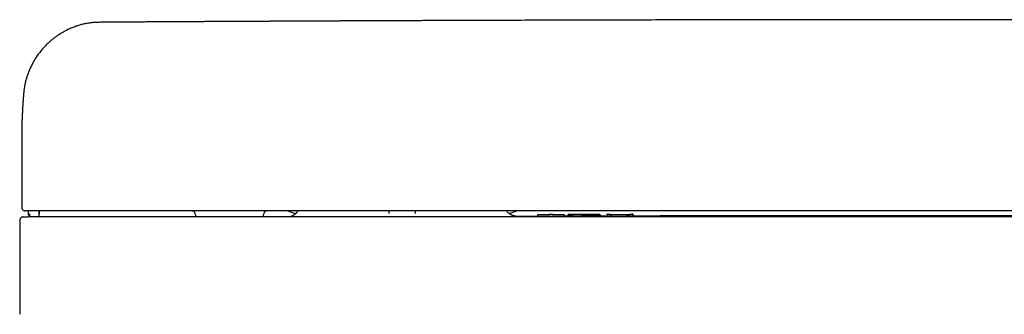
# Model space of a CAD drawing. Header units: millimetres. Extents: x 8 to 888, y 12 to 390.
# Tile 14 of 36: x 266 to 408, y 233 to 275. Entities that reach past the tile are written whole.
import ezdxf

# ---------------------------------------------------------------- set-up
doc = ezdxf.new("R2010")
doc.units = ezdxf.units.MM

msp = doc.modelspace()

# ---------------------------------------------------------------- linework, layer by layer
at = {"color": 7, "linetype": 'Continuous', "lineweight": 30}
for p, q in [((266.25, 264.78), (266.25, 264.77)), ((265.97, 258.64), (265.97, 258.62)), ((265.97, 258.62), (265.97, 248.17)), ((266.87, 247.67), (266.88, 247.26)), ((305.48, 247.24), (304.28, 247.67)), ((305.48, 247.23), (304.28, 247.67)), ((319.01, 247.27), (319.01, 247.67)), ((322.8, 247.67), (322.79, 247.27)), ((336.37, 247.28), (337.45, 247.67)), ((336.37, 247.28), (337.45, 247.67)), ((265.67, 246.29), (265.67, 232.75)), ((267.08, 247.25), (267.09, 246.96)), ((291, 247.26), (291.09, 246.79)), ((300.85, 246.79), (300.93, 247.26)), ((340.44, 246.86), (340.44, 246.97)), ((340.59, 247.12), (340.59, 247.12)), ((340.69, 247.12), (342.22, 247.12)), ((344.1, 246.87), (340.69, 246.86)), ((342.48, 247.14), (342.32, 247.14)), ((342.58, 247.13), (344.1, 247.13)), ((344.35, 246.87), (344.35, 246.98)), ((344.82, 246.99), (344.82, 246.88)), ((344.82, 246.99), (344.82, 246.99)), ((349.54, 246.9), (349.54, 247.01)), ((350.42, 246.91), (349.54, 246.9)), ((350.42, 246.89), (350.42, 247)), ((350.67, 247.17), (350.83, 247.17)), ((350.83, 246.89), (350.67, 246.89)), ((350.93, 247.16), (353.79, 247.17)), ((351.08, 247.01), (351.08, 247)), ((351.08, 246.89), (351.08, 247)), ((353.39, 246.91), (351.08, 246.9)), ((353.64, 247.02), (353.64, 247.01)), ((353.64, 247.01), (353.64, 246.9)), ((353.72, 247.15), (353.72, 247.15)), ((353.89, 247.17), (354.04, 247.18)), ((354.04, 246.89), (353.89, 246.89)), ((354.29, 246.9), (354.29, 247.01))]:
    msp.add_line(p, q, dxfattribs=at)
at = {"color": 7, "linetype": 'Continuous', "lineweight": 30, "flags": 128}
for points in [[(340.44, 246.87), (338.57, 246.87), (337.47, 246.86)], [(344.82, 246.89), (344.45, 246.89), (344.35, 246.89)], [(350.96, 247.16), (350.95, 247.16), (350.93, 247.17)], [(353.75, 247.17), (353.76, 247.17), (353.79, 247.17)]]:
    msp.add_lwpolyline(points, dxfattribs=at)
at = {"color": 7, "linetype": 'Continuous', "lineweight": 30}
for centre, radius, start, end in [((290.51, 247.17), 0.5, 10, 90), ((301.42, 247.17), 0.5, 90, 170), ((267.39, 246.97), 0.3, 181.997, 217.4681), ((268.17, 246.97), 0.3, 322.462, 358.0005), ((268.19, 246.97), 0.3, 322.466, 358.0013), ((340.59, 246.97), 0.15, 90.1842, 179.9993), ((342.22, 246.99), 0.15, 90.1892, 115.1647), ((342.58, 246.99), 0.15, 65.17, 90.1879), ((344.2, 246.98), 0.15, 0.0007, 90.1732), ((350.57, 247.02), 0.15, 90.1595, 174.6469), ((354.14, 247.03), 0.15, 0, 90.1468)]:
    msp.add_arc(centre, radius, start, end, dxfattribs=at)
for points, knots in [([(277.08, 274.86), (276.97, 274.86), (276.74, 274.86), (276.4, 274.83), (276.07, 274.8), (275.75, 274.76), (275.43, 274.71), (275.13, 274.66), (274.84, 274.59), (274.57, 274.53), (274.3, 274.45), (274.04, 274.37), (273.77, 274.28), (273.48, 274.18), (273.18, 274.06), (272.9, 273.94), (272.62, 273.81), (272.36, 273.68), (272.12, 273.55), (271.88, 273.42), (271.66, 273.29), (271.44, 273.15), (271.22, 273.01), (271, 272.86), (270.8, 272.71), (270.61, 272.57), (270.45, 272.44), (270.3, 272.33), (270.18, 272.22), (270.06, 272.12), (269.94, 272.01), (269.79, 271.87), (269.6, 271.7), (269.39, 271.49), (269.18, 271.27), (268.98, 271.04), (268.77, 270.79), (268.56, 270.53), (268.35, 270.26), (268.15, 269.97), (267.96, 269.68), (267.77, 269.37), (267.6, 269.07), (267.45, 268.79), (267.32, 268.53), (267.19, 268.28), (267.08, 268.02), (266.98, 267.77), (266.88, 267.52), (266.79, 267.26), (266.7, 267), (266.63, 266.75), (266.56, 266.5), (266.5, 266.27), (266.45, 266.04), (266.4, 265.82), (266.36, 265.6), (266.33, 265.38), (266.3, 265.19), (266.28, 265.05), (266.27, 264.95), (266.26, 264.9), (266.26, 264.86), (266.26, 264.83), (266.25, 264.81), (266.25, 264.79), (266.25, 264.78), (266.25, 264.78)], [0, 0, 0, 0, 0.021371, 0.042317, 0.062844, 0.082956, 0.102658, 0.121954, 0.139776, 0.157242, 0.174351, 0.191106, 0.207506, 0.227868, 0.247657, 0.266874, 0.285506, 0.303549, 0.320694, 0.337267, 0.353266, 0.36869, 0.385576, 0.40171, 0.417092, 0.431719, 0.445591, 0.45596, 0.465872, 0.475701, 0.485628, 0.495652, 0.513798, 0.532258, 0.551034, 0.570126, 0.589533, 0.610458, 0.631736, 0.653366, 0.675346, 0.697678, 0.72036, 0.738429, 0.75657, 0.774243, 0.791396, 0.808027, 0.824133, 0.841801, 0.858793, 0.875109, 0.890752, 0.90572, 0.920016, 0.933826, 0.947903, 0.962351, 0.973451, 0.984797, 0.988376, 0.991517, 0.994247, 0.99605, 0.997668, 0.999136, 1, 1, 1, 1]), ([(514.65, 274.86), (514.38, 274.87), (513.85, 274.87), (513.04, 274.88), (512.25, 274.88), (511.46, 274.89), (510.68, 274.89), (509.92, 274.9), (509.18, 274.9), (508.44, 274.91), (507.67, 274.91), (506.87, 274.91), (506.04, 274.92), (505.22, 274.92), (504.41, 274.93), (503.62, 274.93), (502.85, 274.94), (502.08, 274.94), (501.34, 274.95), (500.6, 274.95), (499.89, 274.95), (499.18, 274.96), (498.51, 274.96), (497.86, 274.97), (497.23, 274.97), (496.62, 274.97), (496.03, 274.98), (495.43, 274.98), (494.84, 274.98), (494.24, 274.98), (493.67, 274.99), (493.1, 274.99), (492.56, 274.99), (492.03, 275), (491.53, 275), (491.06, 275), (490.59, 275), (490.14, 275.01), (489.7, 275.01), (489.28, 275.01), (488.87, 275.01), (488.47, 275.01), (488.07, 275.02), (487.31, 275.02), (486.14, 275.02), (484.57, 275.03), (482.98, 275.04), (481.37, 275.05), (479.75, 275.05), (478.13, 275.06), (476.51, 275.07), (474.88, 275.08), (473.26, 275.08), (469.22, 275.1), (462.78, 275.12), (453.94, 275.15), (444.88, 275.18), (435.62, 275.2), (426.15, 275.22), (416.67, 275.23), (407.2, 275.24), (397.53, 275.24), (387.68, 275.24), (377.63, 275.23), (367.58, 275.22), (357.53, 275.2), (347.48, 275.18), (338.01, 275.15), (331.53, 275.13), (328.03, 275.12), (326.94, 275.11), (325.85, 275.11), (324.76, 275.11), (323.69, 275.1), (322.62, 275.1), (321.57, 275.09), (320.53, 275.09), (319.51, 275.09), (318.49, 275.08), (317.49, 275.08), (316.52, 275.07), (315.58, 275.07), (314.68, 275.07), (313.78, 275.06), (312.89, 275.06), (312.21, 275.06), (311.72, 275.05), (311.43, 275.05), (311.13, 275.05), (310.82, 275.05), (310.5, 275.05), (310.15, 275.05), (309.77, 275.04), (309.36, 275.04), (308.93, 275.04), (308.48, 275.04), (308.02, 275.04), (307.55, 275.03), (307.05, 275.03), (306.55, 275.03), (306.03, 275.03), (305.49, 275.02), (304.94, 275.02), (304.38, 275.02), (303.81, 275.02), (303.21, 275.01), (302.61, 275.01), (301.99, 275.01), (301.36, 275), (300.73, 275), (300.11, 275), (299.49, 274.99), (298.86, 274.99), (298.22, 274.99), (297.57, 274.98), (296.88, 274.98), (296.16, 274.98), (295.41, 274.97), (294.64, 274.97), (293.86, 274.97), (293.07, 274.96), (292.26, 274.96), (291.46, 274.95), (290.67, 274.95), (289.89, 274.94), (289.1, 274.94), (288.3, 274.93), (287.48, 274.93), (286.66, 274.93), (285.82, 274.92), (284.97, 274.92), (284.11, 274.91), (283.23, 274.91), (282.35, 274.9), (281.47, 274.89), (280.59, 274.89), (279.72, 274.88), (278.85, 274.88), (277.97, 274.87), (277.38, 274.87), (277.08, 274.86)], [0, 0, 0, 0, 0.0033902, 0.0067777, 0.0101451, 0.0134765, 0.0167582, 0.0199355, 0.0230697, 0.0261607, 0.0292086, 0.0327809, 0.0362921, 0.0397422, 0.0431312, 0.0464591, 0.0497259, 0.0529317, 0.0560763, 0.0591598, 0.0621822, 0.0651435, 0.0680438, 0.0707223, 0.0733465, 0.0759164, 0.078432, 0.0808933, 0.0834444, 0.0859343, 0.0883632, 0.090731, 0.0930376, 0.0952832, 0.0973445, 0.0993514, 0.1013041, 0.1032024, 0.1050464, 0.1068361, 0.1085714, 0.1102525, 0.1118853, 0.1135126, 0.1199325, 0.1266098, 0.1333331, 0.1401022, 0.1469173, 0.1537782, 0.1605613, 0.1673887, 0.1742576, 0.1811357, 0.218355, 0.2555742, 0.2927934, 0.3326712, 0.372549, 0.4124268, 0.4523046, 0.4921824, 0.534477, 0.5767716, 0.6190663, 0.6613609, 0.7036555, 0.7459501, 0.780966, 0.7855514, 0.7901368, 0.7947222, 0.7993004, 0.8038316, 0.8083098, 0.8127349, 0.817107, 0.821426, 0.825692, 0.8299049, 0.8340648, 0.8379385, 0.8417649, 0.8455442, 0.8492764, 0.8529614, 0.8541766, 0.8553992, 0.8566611, 0.8579641, 0.8593082, 0.8606932, 0.8623782, 0.8641202, 0.8659192, 0.8677751, 0.8697277, 0.8717395, 0.8738107, 0.8759412, 0.8781311, 0.8803802, 0.8826887, 0.8850565, 0.8874836, 0.8899701, 0.8925159, 0.8951209, 0.8977854, 0.9005091, 0.903058, 0.9056567, 0.9083053, 0.9110037, 0.9137519, 0.91655, 0.9196594, 0.922828, 0.926056, 0.9293433, 0.9326899, 0.9360959, 0.9395611, 0.9427897, 0.9460682, 0.9493965, 0.9527746, 0.9562026, 0.9596804, 0.9632081, 0.9667856, 0.9704129, 0.97409, 0.977817, 0.9815939, 0.9852008, 0.9888577, 0.9925546, 0.9962747, 1, 1, 1, 1]), ([(266.25, 264.77), (266.25, 264.77), (266.25, 264.76), (266.25, 264.74), (266.25, 264.72), (266.24, 264.69), (266.24, 264.67), (266.24, 264.64), (266.24, 264.61), (266.23, 264.57), (266.23, 264.54), (266.23, 264.52), (266.23, 264.5), (266.23, 264.48), (266.22, 264.47), (266.22, 264.45), (266.22, 264.44), (266.22, 264.43), (266.22, 264.41), (266.22, 264.4), (266.22, 264.38), (266.21, 264.36), (266.21, 264.33), (266.21, 264.3), (266.21, 264.28), (266.21, 264.26), (266.2, 264.24), (266.2, 264.22), (266.2, 264.2), (266.2, 264.18), (266.2, 264.16), (266.2, 264.13), (266.19, 264.1), (266.19, 264.07), (266.19, 264.05), (266.19, 264.03), (266.19, 264.01), (266.18, 263.99), (266.18, 263.97), (266.18, 263.95), (266.18, 263.93), (266.18, 263.9), (266.18, 263.87), (266.17, 263.84), (266.17, 263.81), (266.17, 263.78), (266.17, 263.75), (266.16, 263.71), (266.16, 263.65), (266.15, 263.6), (266.15, 263.55), (266.15, 263.5), (266.14, 263.46), (266.14, 263.42), (266.14, 263.38), (266.14, 263.35), (266.13, 263.33), (266.13, 263.3), (266.13, 263.27), (266.13, 263.24), (266.13, 263.21), (266.12, 263.18), (266.12, 263.15), (266.12, 263.1), (266.12, 263.04), (266.11, 262.99), (266.11, 262.92), (266.1, 262.87), (266.1, 262.81), (266.1, 262.75), (266.09, 262.69), (266.09, 262.63), (266.09, 262.57), (266.08, 262.52), (266.08, 262.47), (266.08, 262.42), (266.07, 262.37), (266.07, 262.32), (266.07, 262.27), (266.07, 262.22), (266.06, 262.17), (266.06, 262.1), (266.06, 262.04), (266.05, 261.98), (266.05, 261.92), (266.05, 261.88), (266.05, 261.85), (266.05, 261.81), (266.04, 261.78), (266.04, 261.74), (266.04, 261.7), (266.04, 261.65), (266.04, 261.61), (266.03, 261.57), (266.03, 261.53), (266.03, 261.5), (266.03, 261.46), (266.03, 261.43), (266.03, 261.4), (266.03, 261.37), (266.02, 261.35), (266.02, 261.32), (266.02, 261.3), (266.02, 261.27), (266.02, 261.24), (266.02, 261.21), (266.02, 261.17), (266.02, 261.14), (266.01, 261.1), (266.01, 261.06), (266.01, 261.01), (266.01, 260.97), (266.01, 260.92), (266.01, 260.87), (266, 260.82), (266, 260.77), (266, 260.73), (266, 260.68), (266, 260.64), (266, 260.6), (266, 260.56), (266, 260.52), (265.99, 260.48), (265.99, 260.43), (265.99, 260.38), (265.99, 260.33), (265.99, 260.27), (265.99, 260.2), (265.98, 260.12), (265.98, 260.03), (265.98, 259.96), (265.98, 259.9), (265.98, 259.86), (265.98, 259.81), (265.98, 259.76), (265.98, 259.72), (265.98, 259.67), (265.98, 259.62), (265.97, 259.58), (265.97, 259.54), (265.97, 259.49), (265.97, 259.43), (265.97, 259.38), (265.97, 259.32), (265.97, 259.28), (265.97, 259.24), (265.97, 259.2), (265.97, 259.17), (265.97, 259.13), (265.97, 259.1), (265.97, 259.08), (265.97, 259.05), (265.97, 259.03), (265.97, 259.01), (265.97, 258.98), (265.97, 258.96), (265.97, 258.93), (265.97, 258.9), (265.97, 258.87), (265.97, 258.84), (265.97, 258.81), (265.97, 258.78), (265.97, 258.75), (265.97, 258.72), (265.97, 258.69), (265.97, 258.66), (265.97, 258.64), (265.97, 258.64)], [0, 0, 0, 0, 0.00048, 0.004866, 0.008883, 0.012533, 0.016141, 0.020689, 0.02556, 0.03083, 0.036526, 0.039534, 0.042593, 0.045399, 0.047906, 0.050114, 0.052023, 0.053664, 0.055468, 0.058161, 0.061327, 0.064966, 0.069057, 0.073052, 0.076922, 0.080413, 0.083526, 0.08626, 0.08894, 0.091944, 0.0959, 0.100308, 0.10514, 0.109845, 0.113355, 0.11664, 0.119699, 0.122533, 0.125447, 0.12863, 0.132131, 0.135952, 0.139879, 0.145868, 0.151238, 0.155997, 0.160602, 0.165334, 0.174995, 0.185119, 0.192561, 0.199697, 0.206442, 0.212792, 0.218779, 0.222748, 0.227081, 0.231779, 0.236764, 0.241553, 0.246062, 0.25029, 0.254302, 0.262886, 0.271812, 0.281294, 0.290995, 0.300657, 0.310157, 0.31931, 0.32836, 0.337894, 0.34784, 0.35584, 0.364, 0.372321, 0.380548, 0.388281, 0.395514, 0.402249, 0.412511, 0.422882, 0.433227, 0.443461, 0.453907, 0.459143, 0.464449, 0.469876, 0.475715, 0.482012, 0.488767, 0.495979, 0.503641, 0.509474, 0.515299, 0.521118, 0.526925, 0.53248, 0.537654, 0.542182, 0.546371, 0.55022, 0.55373, 0.557009, 0.56284, 0.568657, 0.574461, 0.580258, 0.586345, 0.593277, 0.600699, 0.608495, 0.616535, 0.624821, 0.633326, 0.641071, 0.64836, 0.655193, 0.661679, 0.668221, 0.674856, 0.681637, 0.688772, 0.696285, 0.704177, 0.71461, 0.72467, 0.734356, 0.749496, 0.764178, 0.778392, 0.785193, 0.7925, 0.800316, 0.808607, 0.816779, 0.82461, 0.832103, 0.83935, 0.846702, 0.85419, 0.864204, 0.87421, 0.88364, 0.890437, 0.896886, 0.903204, 0.909576, 0.915992, 0.920143, 0.924229, 0.92825, 0.93223, 0.936502, 0.941178, 0.945507, 0.950133, 0.955056, 0.960275, 0.965791, 0.971504, 0.976914, 0.982434, 0.987502, 0.992118, 0.996284, 1, 1, 1, 1]), ([(265.97, 248.17), (265.97, 248.14), (265.97, 248.1), (265.99, 248.03), (266.01, 247.97), (266.03, 247.92), (266.06, 247.88), (266.08, 247.85), (266.11, 247.82), (266.14, 247.79), (266.17, 247.77), (266.2, 247.75), (266.23, 247.73), (266.25, 247.72), (266.27, 247.71), (266.29, 247.7), (266.32, 247.69), (266.34, 247.69), (266.36, 247.68), (266.39, 247.67), (266.42, 247.67), (266.44, 247.67), (266.46, 247.67), (266.47, 247.67)], [0, 0, 0, 0, 0.071168, 0.137871, 0.198799, 0.252932, 0.299556, 0.338244, 0.373607, 0.409891, 0.447174, 0.485507, 0.524921, 0.545089, 0.568273, 0.597397, 0.633436, 0.676891, 0.728038, 0.787039, 0.85399, 0.928954, 1, 1, 1, 1]), ([(266.7, 247.67), (266.7, 247.67), (266.7, 247.67), (266.7, 247.67), (266.69, 247.67), (266.69, 247.67), (266.68, 247.67), (266.68, 247.67), (266.68, 247.67), (266.68, 247.67), (266.68, 247.67), (266.68, 247.67), (266.68, 247.67), (266.68, 247.67), (266.68, 247.67), (266.67, 247.67), (266.67, 247.67), (266.67, 247.67), (266.67, 247.67), (266.67, 247.67), (266.67, 247.67), (266.66, 247.67), (266.66, 247.67), (266.66, 247.67), (266.65, 247.67), (266.65, 247.67), (266.65, 247.67), (266.65, 247.67), (266.65, 247.67), (266.65, 247.67), (266.65, 247.67), (266.65, 247.67), (266.65, 247.67), (266.64, 247.67), (266.63, 247.67), (266.62, 247.67), (266.59, 247.67), (266.56, 247.67), (266.53, 247.67), (266.5, 247.67), (266.48, 247.67), (266.47, 247.67), (266.47, 247.67)], [0, 0, 0, 0, 0.003257, 0.008638, 0.014341, 0.019607, 0.05146, 0.052577, 0.05308, 0.053619, 0.054194, 0.054803, 0.055449, 0.056129, 0.058185, 0.060508, 0.063624, 0.06712, 0.070997, 0.076784, 0.083254, 0.090406, 0.09824, 0.104983, 0.112161, 0.113622, 0.1151, 0.116595, 0.118106, 0.119634, 0.121179, 0.122741, 0.124059, 0.137663, 0.161961, 0.205364, 0.293463, 0.381529, 0.53884, 0.696114, 0.883357, 1, 1, 1, 1]), ([(267.2, 247.67), (267.18, 247.67), (267.13, 247.67), (267.07, 247.67), (267.01, 247.67), (266.95, 247.67), (266.9, 247.67), (266.86, 247.67), (266.83, 247.67), (266.8, 247.67), (266.78, 247.67), (266.76, 247.67), (266.74, 247.67), (266.73, 247.67), (266.71, 247.67), (266.71, 247.67), (266.71, 247.67)], [0, 0, 0, 0, 0.084843, 0.169786, 0.256216, 0.34012, 0.424791, 0.511635, 0.561938, 0.612331, 0.663125, 0.714624, 0.767122, 0.845034, 0.930083, 1, 1, 1, 1]), ([(524.54, 247.67), (521.18, 247.67), (514.45, 247.67), (504.36, 247.67), (494.27, 247.67), (484.19, 247.67), (474.1, 247.67), (464.01, 247.67), (453.92, 247.67), (443.68, 247.67), (433.27, 247.67), (422.7, 247.67), (412.13, 247.67), (401.56, 247.67), (390.99, 247.67), (380.43, 247.67), (369.86, 247.67), (359.29, 247.67), (348.72, 247.67), (338.15, 247.67), (327.59, 247.67), (317.22, 247.67), (307.05, 247.67), (297.09, 247.67), (287.12, 247.67), (277.16, 247.67), (270.52, 247.67), (267.2, 247.67)], [0, 0, 0, 0, 0.039203, 0.078405, 0.117606, 0.156807, 0.196007, 0.235207, 0.274407, 0.313606, 0.354672, 0.395737, 0.436802, 0.477867, 0.518933, 0.559998, 0.601063, 0.642128, 0.683194, 0.72426, 0.765326, 0.806393, 0.845113, 0.883834, 0.922555, 0.961277, 1, 1, 1, 1]), ([(268.48, 247.32), (268.48, 247.38), (268.49, 247.5), (268.49, 247.61), (268.49, 247.67)], [0, 0, 0, 0, 0.510315, 1, 1, 1, 1]), ([(268.49, 246.96), (268.5, 247.02), (268.5, 247.14), (268.51, 247.32), (268.51, 247.5), (268.52, 247.61), (268.52, 247.67)], [0, 0, 0, 0, 0.249563, 0.505584, 0.761567, 1, 1, 1, 1]), ([(305.83, 247.67), (305.82, 247.65), (305.79, 247.6), (305.74, 247.53), (305.69, 247.46), (305.63, 247.4), (305.59, 247.34), (305.54, 247.3), (305.5, 247.26), (305.45, 247.21), (305.4, 247.17), (305.35, 247.12), (305.29, 247.08), (305.22, 247.03), (305.15, 246.99), (305.08, 246.95), (305, 246.91), (304.93, 246.88), (304.85, 246.84), (304.77, 246.81), (304.71, 246.79), (304.68, 246.79), (304.68, 246.79)], [0, 0, 0, 0, 0.042477, 0.111063, 0.173095, 0.228427, 0.27696, 0.31863, 0.353401, 0.398919, 0.443453, 0.490986, 0.541483, 0.594896, 0.651165, 0.71021, 0.764081, 0.819933, 0.877682, 0.937065, 0.997395, 1, 1, 1, 1]), ([(337.47, 246.86), (337.47, 246.86), (337.47, 246.87), (337.46, 246.87), (337.44, 246.87), (337.41, 246.87), (337.37, 246.87), (337.32, 246.88), (337.28, 246.89), (337.23, 246.89), (337.18, 246.9), (337.13, 246.92), (337.08, 246.93), (337.04, 246.94), (337, 246.95), (336.95, 246.97), (336.88, 246.99), (336.8, 247.02), (336.72, 247.06), (336.63, 247.11), (336.53, 247.16), (336.44, 247.23), (336.33, 247.31), (336.23, 247.39), (336.13, 247.5), (336.05, 247.59), (336, 247.65), (335.99, 247.67)], [0, 0, 0, 0, 0.004297, 0.042176, 0.076127, 0.106431, 0.153061, 0.196446, 0.236771, 0.274267, 0.309216, 0.341955, 0.365307, 0.387838, 0.40976, 0.431302, 0.467444, 0.50737, 0.551151, 0.598838, 0.650455, 0.705994, 0.765413, 0.82862, 0.895478, 0.96579, 1, 1, 1, 1]), ([(266.17, 246.79), (266.16, 246.79), (266.15, 246.79), (266.13, 246.79), (266.12, 246.78), (266.1, 246.78), (266.09, 246.78), (266.08, 246.78), (266.07, 246.78), (266.07, 246.78), (266.06, 246.78), (266.06, 246.77), (266.05, 246.77), (266.05, 246.77), (266.04, 246.77), (266.02, 246.76), (265.99, 246.75), (265.94, 246.74), (265.9, 246.71), (265.85, 246.68), (265.82, 246.65), (265.79, 246.62), (265.76, 246.58), (265.74, 246.54), (265.71, 246.49), (265.69, 246.43), (265.67, 246.36), (265.67, 246.31), (265.67, 246.29)], [0, 0, 0, 0, 0.079545, 0.149302, 0.209275, 0.259483, 0.299957, 0.33077, 0.352103, 0.359384, 0.364649, 0.366695, 0.37162, 0.376611, 0.384648, 0.399598, 0.428227, 0.478046, 0.531239, 0.583517, 0.621898, 0.659414, 0.698028, 0.744463, 0.798819, 0.860332, 0.927879, 1, 1, 1, 1]), ([(266.17, 246.79), (266.17, 246.79), (266.17, 246.79), (266.18, 246.79), (266.21, 246.79), (266.24, 246.79), (266.29, 246.79), (266.34, 246.79), (266.39, 246.79), (266.41, 246.79)], [0, 0, 0, 0, 0.119764, 0.266457, 0.413154, 0.559854, 0.706561, 0.853276, 1, 1, 1, 1]), ([(266.41, 246.79), (266.41, 246.79), (266.42, 246.79), (266.43, 246.79), (266.45, 246.79), (266.48, 246.79), (266.52, 246.79), (266.57, 246.79), (266.62, 246.79), (266.67, 246.79), (266.73, 246.79), (266.8, 246.79), (266.86, 246.79), (266.91, 246.79), (266.93, 246.79)], [0, 0, 0, 0, 0.082899, 0.165679, 0.249692, 0.332113, 0.41492, 0.499488, 0.581892, 0.664712, 0.749323, 0.832634, 0.915719, 1, 1, 1, 1]), ([(266.88, 247.26), (266.88, 247.24), (266.88, 247.22), (266.89, 247.18), (266.91, 247.15), (266.92, 247.11), (266.94, 247.09), (266.96, 247.06), (266.99, 247.04), (267.01, 247.02), (267.03, 247.01), (267.04, 247), (267.05, 247), (267.06, 246.99), (267.07, 246.99), (267.08, 246.99), (267.08, 246.99), (267.08, 246.98)], [0, 0, 0, 0, 0.105974, 0.205146, 0.295827, 0.376694, 0.467663, 0.540398, 0.60988, 0.713357, 0.764565, 0.790234, 0.806092, 0.826685, 0.885016, 0.968246, 1, 1, 1, 1]), ([(395.87, 246.79), (392.88, 246.79), (386.89, 246.79), (377.92, 246.79), (368.93, 246.79), (359.93, 246.79), (350.93, 246.79), (341.92, 246.79), (332.9, 246.79), (323.73, 246.79), (314.4, 246.79), (304.92, 246.79), (295.44, 246.79), (285.94, 246.79), (276.44, 246.79), (270.1, 246.79), (266.93, 246.79)], [0, 0, 0, 0, 0.069567, 0.139198, 0.208895, 0.278657, 0.348483, 0.418375, 0.488333, 0.558355, 0.631783, 0.705282, 0.778853, 0.852497, 0.926212, 1, 1, 1, 1]), ([(268.4, 246.79), (268.4, 246.79), (268.42, 246.81), (268.43, 246.84), (268.45, 246.88), (268.46, 246.92), (268.46, 246.94), (268.46, 246.96)], [0, 0, 0, 0, 0.155928, 0.355448, 0.564448, 0.780286, 1, 1, 1, 1]), ([(268.47, 246.96), (268.47, 247.02), (268.48, 247.14), (268.48, 247.26), (268.48, 247.32), (268.48, 247.32)], [0, 0, 0, 0, 0.487729, 0.987833, 1, 1, 1, 1]), ([(337.41, 246.86), (337.41, 246.86), (337.55, 246.87), (337.51, 246.86), (337.47, 246.86)], [0, 0, 0, 0, 0.0045788, 1, 1, 1, 1]), ([(340.59, 247.12), (340.59, 247.12), (340.59, 247.12), (340.6, 247.12), (340.61, 247.12), (340.62, 247.12), (340.64, 247.12), (340.65, 247.12), (340.67, 247.12), (340.69, 247.12), (340.69, 247.12)], [0, 0, 0, 0, 0.1280035, 0.2530788, 0.3767686, 0.4999419, 0.6231175, 0.7468183, 0.8719252, 1, 1, 1, 1]), ([(342.32, 247.14), (342.32, 247.14), (342.3, 247.14), (342.28, 247.14), (342.27, 247.14), (342.25, 247.14), (342.24, 247.14), (342.23, 247.14), (342.22, 247.14), (342.22, 247.14), (342.22, 247.14)], [0, 0, 0, 0, 0.128074, 0.253181, 0.376882, 0.500058, 0.623231, 0.746921, 0.871996, 1, 1, 1, 1]), ([(342.58, 247.14), (342.57, 247.14), (342.57, 247.14), (342.57, 247.14), (342.56, 247.14), (342.55, 247.14), (342.53, 247.14), (342.51, 247.14), (342.5, 247.14), (342.48, 247.14), (342.48, 247.14)], [0, 0, 0, 0, 0.1281009, 0.2532295, 0.3769445, 0.5001252, 0.6232938, 0.7469694, 0.8720229, 1, 1, 1, 1]), ([(344.1, 247.13), (344.11, 247.13), (344.12, 247.13), (344.14, 247.13), (344.16, 247.13), (344.17, 247.13), (344.18, 247.13), (344.19, 247.13), (344.2, 247.13), (344.2, 247.13), (344.2, 247.13)], [0, 0, 0, 0, 0.127977, 0.253031, 0.376706, 0.499874, 0.623055, 0.74677, 0.871899, 1, 1, 1, 1]), ([(344.97, 247.14), (344.97, 247.14), (344.96, 247.14), (344.95, 247.14), (344.93, 247.14), (344.92, 247.14), (344.91, 247.13), (344.9, 247.13), (344.89, 247.12), (344.88, 247.12), (344.87, 247.11), (344.86, 247.1), (344.85, 247.09), (344.84, 247.08), (344.83, 247.06), (344.82, 247.03), (344.82, 247.01), (344.82, 246.99)], [0, 0, 0, 0, 0.081736, 0.246281, 0.430078, 0.589971, 0.625498, 0.657721, 0.687767, 0.717103, 0.747297, 0.7636, 0.788964, 0.826377, 0.875215, 0.933966, 1, 1, 1, 1]), ([(348.88, 246.89), (348.84, 246.89), (348.77, 246.88), (348.66, 246.88), (348.55, 246.88), (348.43, 246.88), (348.31, 246.88), (348.18, 246.88), (348.06, 246.88), (347.92, 246.88), (347.79, 246.88), (347.65, 246.88), (347.51, 246.88), (347.37, 246.88), (347.23, 246.88), (347.08, 246.88), (346.94, 246.88), (346.79, 246.88), (346.62, 246.87), (346.45, 246.87), (346.29, 246.87), (346.13, 246.87), (345.99, 246.87), (345.84, 246.87), (345.71, 246.87), (345.59, 246.88), (345.48, 246.88), (345.38, 246.88), (345.29, 246.88), (345.21, 246.88), (345.15, 246.88), (345.09, 246.88), (345.04, 246.88), (344.99, 246.88), (344.95, 246.88), (344.92, 246.88), (344.89, 246.88), (344.86, 246.88), (344.84, 246.88), (344.83, 246.88), (344.82, 246.88), (344.82, 246.88), (344.82, 246.88)], [0, 0, 0, 0, 0.025801, 0.050985, 0.075669, 0.099966, 0.123988, 0.14784, 0.171624, 0.195432, 0.219349, 0.243454, 0.267814, 0.29249, 0.317534, 0.342732, 0.367283, 0.391195, 0.422223, 0.45245, 0.482064, 0.511242, 0.540151, 0.568721, 0.596491, 0.623603, 0.650224, 0.676511, 0.702607, 0.728638, 0.749755, 0.771196, 0.792779, 0.814476, 0.836334, 0.8584, 0.880721, 0.903341, 0.934036, 0.965432, 0.997618, 1, 1, 1, 1]), ([(348.77, 247.15), (348.73, 247.15), (348.65, 247.14), (348.52, 247.14), (348.39, 247.14), (348.24, 247.14), (348.1, 247.14), (347.96, 247.14), (347.83, 247.14), (347.71, 247.14), (347.58, 247.14), (347.46, 247.14), (347.33, 247.14), (347.21, 247.14), (347.09, 247.14), (346.96, 247.14), (346.84, 247.14), (346.71, 247.14), (346.59, 247.14), (346.46, 247.14), (346.32, 247.14), (346.17, 247.14), (346.04, 247.14), (345.92, 247.14), (345.82, 247.14), (345.72, 247.14), (345.62, 247.14), (345.52, 247.14), (345.42, 247.14), (345.33, 247.14), (345.26, 247.14), (345.2, 247.14), (345.15, 247.14), (345.1, 247.14), (345.06, 247.14), (345.03, 247.14), (345.01, 247.14), (344.99, 247.14), (344.98, 247.14), (344.97, 247.14), (344.97, 247.14), (344.98, 247.15), (344.99, 247.15), (345.01, 247.15), (345.03, 247.15), (345.07, 247.15), (345.11, 247.15), (345.16, 247.15), (345.21, 247.15), (345.27, 247.15), (345.34, 247.15), (345.4, 247.15), (345.46, 247.15), (345.52, 247.15), (345.58, 247.15), (345.67, 247.15), (345.78, 247.15), (345.91, 247.15), (346, 247.15), (346.05, 247.15)], [0, 0, 0, 0, 0.02133, 0.042269, 0.062953, 0.083525, 0.104129, 0.124907, 0.140076, 0.155509, 0.171252, 0.187349, 0.203115, 0.218763, 0.234329, 0.249849, 0.266048, 0.281981, 0.297695, 0.313239, 0.333782, 0.354231, 0.37471, 0.390562, 0.406227, 0.421764, 0.437234, 0.45786, 0.478622, 0.499663, 0.516878, 0.53421, 0.551719, 0.569462, 0.587498, 0.605879, 0.624656, 0.642076, 0.659798, 0.677856, 0.696186, 0.71427, 0.732051, 0.749566, 0.768234, 0.786542, 0.80454, 0.822284, 0.839832, 0.857243, 0.874579, 0.887492, 0.900233, 0.912835, 0.925331, 0.937755, 0.958391, 0.979086, 1, 1, 1, 1]), ([(346.05, 247.15), (346.1, 247.15), (346.2, 247.15), (346.36, 247.15), (346.52, 247.15), (346.68, 247.15), (346.85, 247.16), (347.01, 247.16), (347.18, 247.16), (347.35, 247.16), (347.52, 247.16), (347.68, 247.16), (347.82, 247.16), (347.96, 247.16), (348.09, 247.16), (348.21, 247.16), (348.33, 247.16), (348.45, 247.16), (348.57, 247.16), (348.67, 247.16), (348.77, 247.16), (348.86, 247.16), (348.95, 247.16), (349.03, 247.16), (349.11, 247.16), (349.18, 247.16), (349.24, 247.16), (349.29, 247.16), (349.33, 247.16), (349.35, 247.16), (349.37, 247.16), (349.38, 247.16), (349.39, 247.16), (349.39, 247.16), (349.38, 247.16), (349.36, 247.16), (349.34, 247.15), (349.3, 247.15), (349.26, 247.15), (349.22, 247.15), (349.18, 247.15), (349.14, 247.15), (349.1, 247.15), (349.06, 247.15), (349.01, 247.15), (348.94, 247.15), (348.86, 247.15), (348.8, 247.15), (348.77, 247.15)], [0, 0, 0, 0, 0.025292, 0.050291, 0.075128, 0.099936, 0.12485, 0.149781, 0.174818, 0.200206, 0.225277, 0.249763, 0.270877, 0.291731, 0.312417, 0.333026, 0.353653, 0.374391, 0.395566, 0.416472, 0.437209, 0.45788, 0.478588, 0.499436, 0.52393, 0.549162, 0.574568, 0.599548, 0.62465, 0.64455, 0.664754, 0.685311, 0.706268, 0.727668, 0.749552, 0.775793, 0.801321, 0.82621, 0.850544, 0.874409, 0.887451, 0.900334, 0.913075, 0.925694, 0.938212, 0.958902, 0.979465, 1, 1, 1, 1]), ([(348.45, 247.15), (348.45, 247.15), (348.46, 247.15), (348.47, 247.16), (348.49, 247.16), (348.49, 247.16)], [0, 0, 0, 0, 0.112289, 0.569073, 1, 1, 1, 1]), ([(348.88, 247), (348.88, 247.01), (348.87, 247.02), (348.87, 247.05), (348.86, 247.08), (348.84, 247.1), (348.83, 247.12), (348.81, 247.14), (348.79, 247.14), (348.77, 247.15), (348.77, 247.15)], [0, 0, 0, 0, 0.116514, 0.239975, 0.368551, 0.499858, 0.631185, 0.759821, 0.883373, 1, 1, 1, 1]), ([(349.54, 246.9), (349.54, 246.9), (349.54, 246.9), (349.53, 246.9), (349.52, 246.9), (349.5, 246.89), (349.48, 246.89), (349.44, 246.89), (349.39, 246.89), (349.34, 246.89), (349.27, 246.89), (349.2, 246.89), (349.13, 246.89), (349.05, 246.89), (348.97, 246.89), (348.91, 246.89), (348.88, 246.89)], [0, 0, 0, 0, 0.02103, 0.100189, 0.179715, 0.259512, 0.339522, 0.419735, 0.500195, 0.58101, 0.662367, 0.744533, 0.806909, 0.870128, 0.934409, 1, 1, 1, 1]), ([(349.53, 247.01), (349.53, 247.02), (349.53, 247.04), (349.52, 247.07), (349.51, 247.09), (349.5, 247.11), (349.48, 247.12), (349.47, 247.13), (349.47, 247.13), (349.46, 247.14), (349.45, 247.14), (349.44, 247.15), (349.43, 247.15), (349.42, 247.15), (349.41, 247.15), (349.4, 247.16), (349.39, 247.16), (349.38, 247.16), (349.38, 247.16)], [0, 0, 0, 0, 0.056211, 0.106473, 0.148681, 0.181602, 0.227639, 0.242878, 0.253941, 0.277008, 0.320006, 0.375447, 0.444844, 0.528651, 0.627214, 0.740747, 0.862542, 1, 1, 1, 1]), ([(349.54, 247.01), (349.54, 247.01), (349.54, 247.01), (349.54, 247.01), (349.53, 247.01)], [0, 0, 0, 0, 0.210019, 1, 1, 1, 1]), ([(350.42, 247), (350.42, 247), (350.42, 247.01), (350.42, 247.01), (350.42, 247.02)], [0, 0, 0, 0, 0.500005, 1, 1, 1, 1]), ([(350.57, 247.17), (350.57, 247.17), (350.57, 247.17), (350.58, 247.17), (350.59, 247.17), (350.6, 247.17), (350.62, 247.17), (350.63, 247.17), (350.65, 247.17), (350.67, 247.17), (350.67, 247.17)], [0, 0, 0, 0, 0.128005, 0.253081, 0.376771, 0.499944, 0.62312, 0.74682, 0.871926, 1, 1, 1, 1]), ([(350.83, 247.17), (350.83, 247.17), (350.85, 247.17), (350.87, 247.17), (350.88, 247.17), (350.9, 247.17), (350.91, 247.17), (350.92, 247.17), (350.93, 247.17), (350.93, 247.17), (350.93, 247.17)], [0, 0, 0, 0, 0.127976, 0.253029, 0.376705, 0.499873, 0.623054, 0.746769, 0.871898, 1, 1, 1, 1]), ([(351.08, 247.01), (351.08, 247.02), (351.07, 247.04), (351.06, 247.07), (351.05, 247.1), (351.03, 247.12), (351.01, 247.13), (351, 247.14), (350.99, 247.15), (350.98, 247.15), (350.96, 247.16), (350.95, 247.16), (350.94, 247.16), (350.93, 247.16), (350.93, 247.16), (350.93, 247.16)], [0, 0, 0, 0, 0.104884, 0.222233, 0.353702, 0.499603, 0.550249, 0.608928, 0.675442, 0.749498, 0.813747, 0.868699, 0.914583, 0.966902, 1, 1, 1, 1]), ([(353.39, 247.02), (353.39, 247.02), (353.39, 247.04), (353.4, 247.05), (353.41, 247.07), (353.43, 247.09), (353.46, 247.1), (353.49, 247.12), (353.54, 247.14), (353.61, 247.15), (353.7, 247.17), (353.76, 247.17), (353.79, 247.17)], [0, 0, 0, 0, 0.038574, 0.079198, 0.124134, 0.174246, 0.248962, 0.331417, 0.419458, 0.605264, 0.800278, 1, 1, 1, 1]), ([(353.79, 247.17), (353.78, 247.17), (353.75, 247.17), (353.72, 247.15), (353.7, 247.14), (353.68, 247.12), (353.67, 247.1), (353.66, 247.09), (353.65, 247.07), (353.64, 247.05), (353.64, 247.03), (353.64, 247.02), (353.64, 247.02)], [0, 0, 0, 0, 0.199694, 0.394687, 0.580484, 0.668528, 0.750991, 0.825719, 0.875843, 0.92079, 0.961423, 1, 1, 1, 1]), ([(353.79, 247.17), (353.79, 247.17), (353.79, 247.17), (353.8, 247.17), (353.8, 247.17), (353.82, 247.17), (353.83, 247.17), (353.85, 247.17), (353.87, 247.17), (353.88, 247.17), (353.89, 247.17)], [0, 0, 0, 0, 0.128005, 0.253081, 0.376771, 0.499945, 0.62312, 0.74682, 0.871927, 1, 1, 1, 1]), ([(354.04, 247.18), (354.05, 247.18), (354.06, 247.18), (354.08, 247.18), (354.1, 247.18), (354.11, 247.18), (354.12, 247.18), (354.13, 247.18), (354.14, 247.18), (354.14, 247.18), (354.14, 247.18)], [0, 0, 0, 0, 0.127976, 0.253029, 0.376704, 0.499872, 0.623053, 0.746769, 0.871898, 1, 1, 1, 1]), ([(354.29, 247.03), (354.29, 247.02), (354.29, 247.02), (354.29, 247.01), (354.29, 247.01)], [0, 0, 0, 0, 0.499996, 1, 1, 1, 1]), ([(395.87, 246.97), (395.62, 246.97), (395.14, 246.97), (394.42, 246.97), (393.71, 246.97), (393.01, 246.97), (392.32, 246.97), (391.66, 246.97), (391.02, 246.97), (390.4, 246.97), (389.79, 246.97), (389.18, 246.97), (388.57, 246.97), (387.94, 246.97), (387.31, 246.97), (386.68, 246.97), (386.06, 246.97), (385.46, 246.97), (384.87, 246.97), (384.29, 246.96), (383.72, 246.96), (383.17, 246.96), (382.62, 246.96), (382.09, 246.96), (381.57, 246.96), (381.06, 246.96), (380.56, 246.96), (380.07, 246.96), (379.59, 246.96), (379.11, 246.96), (378.64, 246.96), (378.18, 246.96), (377.73, 246.96), (377.3, 246.96), (376.88, 246.96), (376.49, 246.96), (376.11, 246.96), (375.74, 246.96), (375.39, 246.96), (375.04, 246.96), (374.71, 246.96), (374.39, 246.95), (374.08, 246.95), (373.77, 246.95), (373.47, 246.95), (373.19, 246.95), (372.92, 246.95), (372.66, 246.95), (372.41, 246.95), (372.18, 246.95), (371.95, 246.95), (371.75, 246.95), (371.55, 246.95), (371.36, 246.95), (371.09, 246.95), (370.72, 246.95), (370.26, 246.95), (369.79, 246.95), (369.31, 246.95), (368.82, 246.95), (368.32, 246.95), (367.8, 246.94), (367.29, 246.94), (366.76, 246.94), (366.24, 246.94), (365.71, 246.94), (365.16, 246.94), (364.6, 246.94), (364.03, 246.94), (363.45, 246.94), (362.85, 246.94), (362.25, 246.93), (361.63, 246.93), (361.01, 246.93), (360.38, 246.93), (359.74, 246.93), (359.07, 246.93), (358.36, 246.93), (357.63, 246.92), (356.89, 246.92), (356.13, 246.92), (355.37, 246.92), (354.75, 246.92), (354.4, 246.92), (354.29, 246.92)], [0, 0, 0, 0, 0.017566, 0.034878, 0.051938, 0.068745, 0.085299, 0.1016, 0.116737, 0.13165, 0.146338, 0.160801, 0.17504, 0.190665, 0.20601, 0.221076, 0.235861, 0.250366, 0.264591, 0.278535, 0.2922, 0.305585, 0.318689, 0.331514, 0.344058, 0.356322, 0.368306, 0.38001, 0.391434, 0.403102, 0.414462, 0.425515, 0.43626, 0.446698, 0.456828, 0.466211, 0.475315, 0.484138, 0.492681, 0.500943, 0.508926, 0.516629, 0.524051, 0.531527, 0.538695, 0.545556, 0.552109, 0.558355, 0.564294, 0.569925, 0.575249, 0.580265, 0.584974, 0.589443, 0.593944, 0.6048, 0.616002, 0.62713, 0.63858, 0.650351, 0.662443, 0.674856, 0.687591, 0.699892, 0.712479, 0.725352, 0.73851, 0.751954, 0.765684, 0.779699, 0.794001, 0.808587, 0.82346, 0.838344, 0.853505, 0.868941, 0.884652, 0.901928, 0.919526, 0.937445, 0.955685, 0.974089, 0.992516, 1, 1, 1, 1]), ([(454.25, 246.86), (453.81, 246.87), (453.13, 246.87), (452.2, 246.87), (451.45, 246.87), (450.71, 246.88), (449.96, 246.88), (449.21, 246.88), (448.42, 246.88), (447.6, 246.89), (446.75, 246.89), (445.91, 246.89), (445.08, 246.89), (444.25, 246.9), (443.44, 246.9), (442.64, 246.9), (441.85, 246.9), (441.08, 246.91), (440.33, 246.91), (439.6, 246.91), (438.88, 246.91), (438.17, 246.91), (437.47, 246.92), (436.77, 246.92), (436.09, 246.92), (435.42, 246.92), (434.77, 246.92), (434.13, 246.92), (433.52, 246.93), (432.93, 246.93), (432.36, 246.93), (431.81, 246.93), (431.26, 246.93), (430.73, 246.93), (430.24, 246.93), (429.77, 246.93), (429.33, 246.93), (428.98, 246.94), (428.71, 246.94), (428.51, 246.94), (428.32, 246.94), (428.12, 246.94), (427.9, 246.94), (427.66, 246.94), (427.38, 246.94), (427.09, 246.94), (426.78, 246.94), (426.47, 246.94), (426.14, 246.94), (425.8, 246.94), (425.44, 246.94), (425.08, 246.94), (424.69, 246.94), (424.29, 246.94), (423.88, 246.94), (423.45, 246.95), (423.01, 246.95), (422.55, 246.95), (422.09, 246.95), (421.64, 246.95), (421.19, 246.95), (420.73, 246.95), (420.26, 246.95), (419.78, 246.95), (419.28, 246.95), (418.76, 246.95), (418.21, 246.95), (417.62, 246.95), (417.03, 246.96), (416.42, 246.96), (415.79, 246.96), (415.15, 246.96), (414.5, 246.96), (413.84, 246.96), (413.16, 246.96), (412.47, 246.96), (411.77, 246.96), (411.07, 246.96), (410.35, 246.96), (409.61, 246.96), (408.85, 246.96), (408.08, 246.96), (407.29, 246.97), (406.49, 246.97), (405.68, 246.97), (404.86, 246.97), (404.03, 246.97), (403.19, 246.97), (402.34, 246.97), (401.46, 246.97), (400.56, 246.97), (399.65, 246.97), (398.72, 246.97), (397.78, 246.97), (396.83, 246.97), (396.19, 246.97), (395.87, 246.97)], [0, 0, 0, 0, 0.022319, 0.035078, 0.047866, 0.060683, 0.07353, 0.086397, 0.099151, 0.113974, 0.128572, 0.142946, 0.157096, 0.171272, 0.185215, 0.198925, 0.212403, 0.225647, 0.238429, 0.250985, 0.263318, 0.275425, 0.287548, 0.299437, 0.311093, 0.322514, 0.333702, 0.344656, 0.355376, 0.36529, 0.374995, 0.384492, 0.39378, 0.402859, 0.411729, 0.419362, 0.426833, 0.434143, 0.437533, 0.440887, 0.444205, 0.447495, 0.450884, 0.455408, 0.460166, 0.465158, 0.470385, 0.475847, 0.481439, 0.487257, 0.493301, 0.499572, 0.506203, 0.513071, 0.520173, 0.527511, 0.535085, 0.542894, 0.550939, 0.55844, 0.566134, 0.574023, 0.582105, 0.590381, 0.598851, 0.607515, 0.617269, 0.627257, 0.63748, 0.647937, 0.658629, 0.669555, 0.680715, 0.692111, 0.70374, 0.715604, 0.727485, 0.739591, 0.751924, 0.764483, 0.777503, 0.790757, 0.804245, 0.817968, 0.831926, 0.845863, 0.860025, 0.874414, 0.889029, 0.904176, 0.919558, 0.935175, 0.951028, 0.967117, 0.983441, 1, 1, 1, 1]), ([(524.81, 246.79), (521.78, 246.79), (515.73, 246.79), (506.66, 246.79), (497.59, 246.79), (488.53, 246.79), (479.49, 246.79), (470.45, 246.79), (461.42, 246.79), (452.25, 246.79), (442.95, 246.79), (433.52, 246.79), (424.09, 246.79), (414.67, 246.79), (405.27, 246.79), (399, 246.79), (395.87, 246.79)], [0, 0, 0, 0, 0.070435, 0.140805, 0.211108, 0.281346, 0.351519, 0.421626, 0.491667, 0.561643, 0.634881, 0.708048, 0.781143, 0.854166, 0.927119, 1, 1, 1, 1])]:
    msp.add_open_spline(points, degree=3, knots=knots, dxfattribs=at)
for points in [[(340.69, 246.86), (340.68, 246.86), (340.64, 246.86), (340.6, 246.86), (340.55, 246.86), (340.51, 246.86), (340.48, 246.86), (340.46, 246.86), (340.45, 246.86), (340.44, 246.86), (340.44, 246.86)], [(344.35, 246.87), (344.35, 246.87), (344.35, 246.87), (344.33, 246.87), (344.31, 246.87), (344.28, 246.87), (344.24, 246.87), (344.2, 246.87), (344.15, 246.87), (344.12, 246.87), (344.1, 246.87)], [(350.67, 246.89), (350.66, 246.89), (350.62, 246.89), (350.58, 246.89), (350.53, 246.89), (350.5, 246.89), (350.46, 246.89), (350.44, 246.89), (350.43, 246.89), (350.42, 246.89), (350.42, 246.89)], [(351.08, 246.89), (351.08, 246.89), (351.07, 246.89), (351.06, 246.89), (351.04, 246.89), (351, 246.89), (350.97, 246.89), (350.92, 246.89), (350.88, 246.89), (350.84, 246.89), (350.83, 246.89)], [(353.64, 246.91), (353.64, 246.91), (353.64, 246.91), (353.62, 246.91), (353.6, 246.91), (353.57, 246.91), (353.53, 246.91), (353.48, 246.91), (353.44, 246.91), (353.4, 246.91), (353.39, 246.91)], [(353.89, 246.89), (353.87, 246.89), (353.84, 246.89), (353.79, 246.89), (353.75, 246.89), (353.71, 246.89), (353.68, 246.89), (353.66, 246.89), (353.64, 246.9), (353.64, 246.9), (353.64, 246.9)], [(354.29, 246.9), (354.29, 246.9), (354.29, 246.9), (354.27, 246.9), (354.25, 246.9), (354.22, 246.9), (354.18, 246.9), (354.14, 246.89), (354.09, 246.89), (354.06, 246.89), (354.04, 246.89)]]:
    msp.add_open_spline(points, degree=3, dxfattribs=at)

doc.saveas('drawing.dxf')
